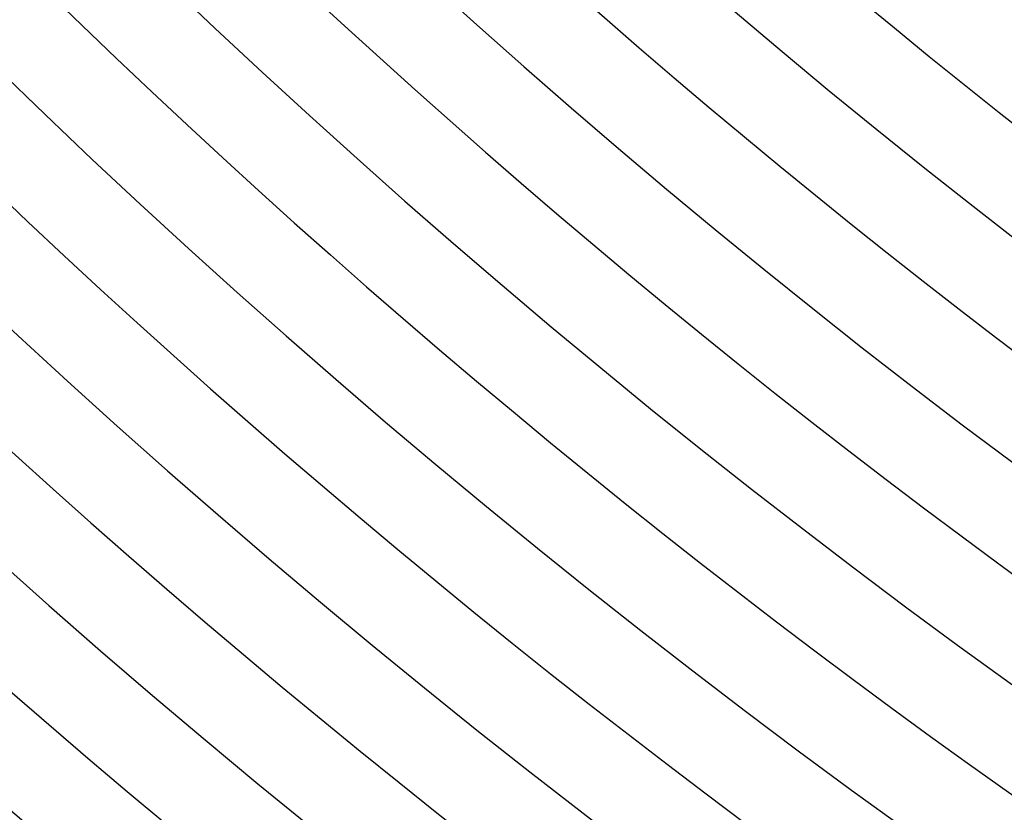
# Model space of a CAD drawing. Header units: millimetres. Extents: x -430 to 430, y -430 to 430.
# Tile 6 of 116: x -248 to -204, y -289 to -254. Entities that reach past the tile are written whole.
import ezdxf

# ---------------------------------------------------------------- set-up
doc = ezdxf.new("R2010")
doc.units = ezdxf.units.MM
doc.layers.add('THICK', color=7, linetype='Continuous')

msp = doc.modelspace()

# ---------------------------------------------------------------- linework, layer by layer
at = {"layer": 'THICK'}
for radius, start, end in [(373, 179.99998, 0), (365, 179.99998, 0), (357, 179.99998, 0), (349, 179.99998, 0), (341, 179.99998, 0), (333, 179.99998, 0), (325, 179.99998, 0), (317, 179.99998, 0), (309, 179.99998, 0), (301, 179.99998, 0), (293, 179.99998, 0), (285, 179.99998, 0), (277, 179.99998, 0), (269, 179.99998, 0), (261, 179.99998, 0), (297, 225.38586, 269.61419), (305, 225.37572, 269.62427), (313, 225.36609, 269.6339), (321, 225.35698, 269.64301), (329, 225.34833, 269.65172), (337, 225.34002, 269.65997), (345, 225.33217, 269.66788), (353, 225.32461, 269.67538), (361, 225.31745, 269.68254), (369, 225.31057, 269.68948), (377, 225.30398, 269.69606), (381, 225.06907, 269.93098), (386, 225.29688, 269.70311), (390, 225.29333, 269.70666)]:
    msp.add_arc((0, 0), radius, start, end, dxfattribs=at)

doc.saveas('drawing.dxf')
